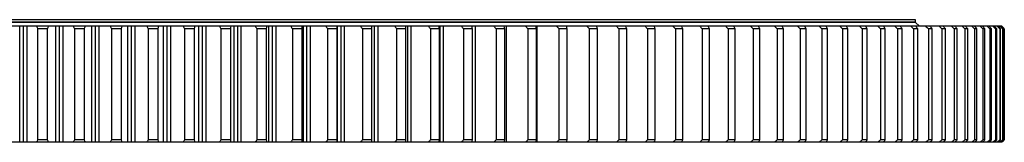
# Model space of a CAD drawing. Header units: millimetres. Extents: x 477 to 15409, y 37490 to 48782.
# Tile 10 of 25: x 3704 to 5232, y 43143 to 43333. Entities that reach past the tile are written whole.
import ezdxf

# ---------------------------------------------------------------- set-up
doc = ezdxf.new("R2010")
doc.units = ezdxf.units.MM
doc.header["$LTSCALE"] = 50

msp = doc.modelspace()

# ---------------------------------------------------------------- linework, layer by layer
at = {"color": 7, "linetype": 'Continuous', "lineweight": 25}
for p, q in [((5094.3, 43333.4), (2241.3, 43333.4)), ((5094.3, 43329.4), (2241.3, 43329.4)), ((5094.3, 43328.9), (2241.3, 43328.9)), ((5086.8, 43328.9), (5086.8, 43329.4)), ((5094.3, 43329.4), (5094.3, 43333.4)), ((5100.3, 43323.5), (5094.3, 43328.9)), ((3704.1, 43143.4), (3704.1, 43323.4)), ((3709.9, 43323.4), (3704.1, 43323.4)), ((3715.4, 43323.5), (3704.3, 43323.5)), ((3709.9, 43143.4), (3709.9, 43323.4)), ((3715.6, 43323.4), (3709.9, 43323.4)), ((3715.6, 43143.4), (3715.6, 43323.4)), ((3748.8, 43323.4), (3730.2, 43323.4)), ((3748.6, 43323.5), (3730.4, 43323.5)), ((3731.8, 43319.4), (3731.8, 43147.4)), ((3747.5, 43319.4), (3731.8, 43319.4)), ((3747.5, 43147.4), (3747.5, 43319.4)), ((3760.1, 43143.4), (3760.1, 43323.4)), ((3765.9, 43323.4), (3760.1, 43323.4)), ((3771.4, 43323.5), (3760.3, 43323.5)), ((3765.9, 43143.4), (3765.9, 43323.4)), ((3771.6, 43323.4), (3765.9, 43323.4)), ((3771.6, 43143.4), (3771.6, 43323.4)), ((3806, 43323.4), (3787.4, 43323.4)), ((3805.8, 43323.5), (3787.6, 43323.5)), ((3789.2, 43319.4), (3789.2, 43147.4)), ((3804.8, 43319.4), (3789.2, 43319.4)), ((3804.8, 43147.4), (3804.8, 43319.4)), ((3816, 43143.4), (3816, 43323.4)), ((3821.7, 43323.4), (3816, 43323.4)), ((3827.3, 43323.5), (3816.2, 43323.5)), ((3821.7, 43143.4), (3821.7, 43323.4)), ((3827.5, 43323.4), (3821.7, 43323.4)), ((3827.5, 43143.4), (3827.5, 43323.4)), ((3863, 43323.4), (3844.4, 43323.4)), ((3862.8, 43323.5), (3844.7, 43323.5)), ((3846.4, 43319.4), (3846.4, 43147.4)), ((3862, 43319.4), (3846.4, 43319.4)), ((3862, 43147.4), (3862, 43319.4)), ((3871.7, 43143.4), (3871.7, 43323.4)), ((3877.4, 43323.4), (3871.7, 43323.4)), ((3882.9, 43323.5), (3871.9, 43323.5)), ((3877.4, 43143.4), (3877.4, 43323.4)), ((3883.1, 43323.4), (3877.4, 43323.4)), ((3883.1, 43143.4), (3883.1, 43323.4)), ((3919.7, 43323.4), (3901.3, 43323.4)), ((3919.5, 43323.5), (3901.5, 43323.5)), ((3903.4, 43319.4), (3903.4, 43147.4)), ((3918.8, 43319.4), (3903.4, 43319.4)), ((3918.8, 43147.4), (3918.8, 43319.4)), ((3927.1, 43143.4), (3927.1, 43323.4)), ((3932.8, 43323.4), (3927.1, 43323.4)), ((3938.2, 43323.5), (3927.3, 43323.5)), ((3932.8, 43143.4), (3932.8, 43323.4)), ((3938.4, 43323.4), (3932.8, 43323.4)), ((3938.4, 43143.4), (3938.4, 43323.4)), ((3976.1, 43323.4), (3957.8, 43323.4)), ((3975.9, 43323.5), (3958, 43323.5)), ((3960, 43319.4), (3960, 43147.4)), ((3975.4, 43319.4), (3960, 43319.4)), ((3975.4, 43147.4), (3975.4, 43319.4)), ((3982.1, 43143.4), (3982.1, 43323.4)), ((3987.8, 43323.4), (3982.1, 43323.4)), ((3993.2, 43323.5), (3982.4, 43323.5)), ((3987.8, 43143.4), (3987.8, 43323.4)), ((3993.4, 43323.4), (3987.8, 43323.4)), ((3993.4, 43143.4), (3993.4, 43323.4)), ((4032.1, 43323.4), (4013.9, 43323.4)), ((4031.9, 43323.5), (4014.2, 43323.5)), ((4031.5, 43319.4), (4016.3, 43319.4)), ((4016.3, 43319.4), (4016.3, 43147.4)), ((4031.5, 43147.4), (4031.5, 43319.4)), ((4036.8, 43143.4), (4036.8, 43323.4)), ((4042.4, 43323.4), (4036.8, 43323.4)), ((4047.7, 43323.5), (4037, 43323.5)), ((4042.4, 43143.4), (4042.4, 43323.4)), ((4047.9, 43323.4), (4042.4, 43323.4)), ((4047.9, 43143.4), (4047.9, 43323.4)), ((4087.6, 43323.4), (4069.6, 43323.4)), ((4087.3, 43323.5), (4069.8, 43323.5)), ((4072.1, 43319.4), (4072.1, 43147.4)), ((4087.2, 43319.4), (4072.1, 43319.4)), ((4087.2, 43147.4), (4087.2, 43319.4)), ((4090.9, 43143.4), (4090.9, 43323.4)), ((4096.4, 43323.4), (4090.9, 43323.4)), ((4101.8, 43323.5), (4091.1, 43323.5)), ((4096.4, 43143.4), (4096.4, 43323.4)), ((4102, 43323.4), (4096.4, 43323.4)), ((4102, 43143.4), (4102, 43323.4)), ((4142.5, 43323.4), (4124.7, 43323.4)), ((4142.3, 43323.5), (4124.9, 43323.5)), ((4142.2, 43319.4), (4127.3, 43319.4)), ((4127.3, 43319.4), (4127.3, 43147.4)), ((4142.2, 43147.4), (4142.2, 43319.4)), ((4144.4, 43143.4), (4144.4, 43323.4)), ((4149.9, 43323.4), (4144.4, 43323.4)), ((4155.2, 43323.5), (4144.7, 43323.5)), ((4149.9, 43143.4), (4149.9, 43323.4)), ((4155.4, 43323.4), (4149.9, 43323.4)), ((4155.4, 43143.4), (4155.4, 43323.4)), ((4196.8, 43323.4), (4179.2, 43323.4)), ((4196.6, 43323.5), (4179.4, 43323.5)), ((4181.9, 43319.4), (4181.9, 43147.4)), ((4196.7, 43319.4), (4181.9, 43319.4)), ((4196.7, 43147.4), (4196.7, 43319.4)), ((4197.4, 43143.4), (4197.4, 43323.4)), ((4202.8, 43323.4), (4197.4, 43323.4)), ((4208, 43323.5), (4197.6, 43323.5)), ((4202.8, 43143.4), (4202.8, 43323.4)), ((4208.2, 43323.4), (4202.8, 43323.4)), ((4208.2, 43143.4), (4208.2, 43323.4)), ((4250.3, 43323.4), (4233, 43323.4)), ((4260, 43323.5), (4233.3, 43323.5)), ((4250.4, 43319.4), (4235.8, 43319.4)), ((4235.8, 43319.4), (4235.8, 43147.4)), ((4254.9, 43323.4), (4250.3, 43323.4)), ((4250.4, 43147.4), (4250.4, 43319.4)), ((4254.9, 43143.4), (4254.9, 43323.4)), ((4260.2, 43323.4), (4254.9, 43323.4)), ((4260.2, 43143.4), (4260.2, 43323.4)), ((4303.1, 43323.4), (4286, 43323.4)), ((4311.3, 43323.5), (4286.3, 43323.5)), ((4303.3, 43319.4), (4289, 43319.4)), ((4289, 43319.4), (4289, 43147.4)), ((4306.2, 43323.4), (4303.1, 43323.4)), ((4303.3, 43147.4), (4303.3, 43319.4)), ((4306.2, 43143.4), (4306.2, 43323.4)), ((4311.5, 43323.4), (4306.2, 43323.4)), ((4311.5, 43143.4), (4311.5, 43323.4)), ((4355, 43323.4), (4338.2, 43323.4)), ((4361.7, 43323.5), (4338.5, 43323.5)), ((4341.3, 43319.4), (4341.3, 43147.4)), ((4355.4, 43319.4), (4341.3, 43319.4)), ((4356.7, 43323.4), (4355, 43323.4)), ((4355.4, 43147.4), (4355.4, 43319.4)), ((4356.7, 43143.4), (4356.7, 43323.4)), ((4361.8, 43323.4), (4356.7, 43323.4)), ((4361.8, 43143.4), (4361.8, 43323.4)), ((4406, 43323.4), (4389.5, 43323.4)), ((4411.1, 43323.5), (4389.8, 43323.5)), ((4392.7, 43319.4), (4392.7, 43147.4)), ((4406.6, 43319.4), (4392.7, 43319.4)), ((4406.3, 43323.4), (4406, 43323.4)), ((4411.3, 43323.4), (4406.3, 43323.4)), ((4406.6, 43147.4), (4406.6, 43319.4)), ((4411.3, 43143.4), (4411.3, 43323.4)), ((4456, 43323.4), (4439.8, 43323.4)), ((4459.6, 43323.5), (4440.1, 43323.5)), ((4443.2, 43319.4), (4443.2, 43147.4)), ((4456.7, 43319.4), (4443.2, 43319.4)), ((4459.7, 43323.4), (4456, 43323.4)), ((4456.7, 43147.4), (4456.7, 43319.4)), ((4459.7, 43143.4), (4459.7, 43323.4)), ((4504.9, 43323.4), (4489.1, 43323.4)), ((4507, 43323.5), (4489.4, 43323.5)), ((4492.5, 43319.4), (4492.5, 43147.4)), ((4505.8, 43319.4), (4492.5, 43319.4)), ((4507.1, 43323.4), (4504.9, 43323.4)), ((4505.8, 43147.4), (4505.8, 43319.4)), ((4507.1, 43143.4), (4507.1, 43323.4)), ((4552.7, 43323.4), (4537.3, 43323.4)), ((4553.2, 43323.5), (4537.6, 43323.5)), ((4540.8, 43319.4), (4540.8, 43147.4)), ((4553.7, 43319.4), (4540.8, 43319.4)), ((4553.3, 43323.4), (4552.7, 43323.4)), ((4553.3, 43321.1), (4553.3, 43323.4)), ((4553.7, 43147.4), (4553.7, 43319.4)), ((4599.3, 43323.4), (4584.3, 43323.4)), ((4598.2, 43323.5), (4584.6, 43323.5)), ((4600.5, 43319.4), (4587.9, 43319.4)), ((4587.9, 43319.4), (4587.9, 43147.4)), ((4600.5, 43147.4), (4600.5, 43319.4)), ((4644.7, 43323.4), (4630.1, 43323.4)), ((4642, 43323.5), (4630.3, 43323.5)), ((4633.7, 43319.4), (4633.7, 43147.4)), ((4646, 43319.4), (4633.7, 43319.4)), ((4646, 43147.4), (4646, 43319.4)), ((4688.7, 43323.4), (4674.5, 43323.4)), ((4684.5, 43323.5), (4674.9, 43323.5)), ((4678.3, 43319.4), (4678.3, 43147.4)), ((4690.2, 43319.4), (4678.3, 43319.4)), ((4690.2, 43147.4), (4690.2, 43319.4)), ((4731.4, 43323.4), (4717.7, 43323.4)), ((4725.5, 43323.5), (4717.9, 43323.5)), ((4721.5, 43319.4), (4721.5, 43147.4)), ((4733, 43319.4), (4721.5, 43319.4)), ((4733, 43147.4), (4733, 43319.4)), ((4772.6, 43323.4), (4759.3, 43323.4)), ((4765.3, 43323.5), (4759.7, 43323.5)), ((4763.2, 43319.4), (4763.2, 43147.4)), ((4774.3, 43319.4), (4763.2, 43319.4)), ((4774.3, 43147.4), (4774.3, 43319.4)), ((4812.3, 43323.4), (4799.6, 43323.4)), ((4803.4, 43323.5), (4799.9, 43323.5)), ((4803.5, 43319.4), (4803.5, 43147.4)), ((4814.2, 43319.4), (4803.5, 43319.4)), ((4814.2, 43147.4), (4814.2, 43319.4)), ((4850.5, 43323.4), (4838.2, 43323.4)), ((4840.1, 43323.5), (4838.5, 43323.5)), ((4842.3, 43319.4), (4842.3, 43147.4)), ((4852.5, 43319.4), (4842.3, 43319.4)), ((4852.5, 43147.4), (4852.5, 43319.4)), ((4887.1, 43323.4), (4875.4, 43323.4)), ((4879.4, 43319.4), (4879.4, 43147.4)), ((4889.3, 43319.4), (4879.4, 43319.4)), ((4889.3, 43147.4), (4889.3, 43319.4)), ((4922, 43323.4), (4910.8, 43323.4)), ((4914.9, 43319.4), (4914.9, 43147.4)), ((4924.3, 43319.4), (4914.9, 43319.4)), ((4924.3, 43147.4), (4924.3, 43319.4)), ((4955.3, 43323.4), (4944.6, 43323.4)), ((4948.8, 43319.4), (4948.8, 43147.4)), ((4957.7, 43319.4), (4948.8, 43319.4)), ((4957.7, 43147.4), (4957.7, 43319.4)), ((4986.8, 43323.4), (4976.7, 43323.4)), ((4980.9, 43319.4), (4980.9, 43147.4)), ((4989.3, 43319.4), (4980.9, 43319.4)), ((5007, 43323.4), (4987, 43323.4)), ((4989.3, 43147.4), (4989.3, 43319.4)), ((5016.5, 43323.4), (5007, 43323.4)), ((5019.2, 43319.4), (5011.2, 43319.4)), ((5011.2, 43319.4), (5011.2, 43147.4)), ((5035.5, 43323.4), (5016.7, 43323.4)), ((5019.2, 43147.4), (5019.2, 43319.4)), ((5044.4, 43323.4), (5035.5, 43323.4)), ((5039.8, 43319.4), (5039.8, 43147.4)), ((5047.2, 43319.4), (5039.8, 43319.4)), ((5062.2, 43323.4), (5044.7, 43323.4)), ((5047.2, 43147.4), (5047.2, 43319.4)), ((5070.5, 43323.4), (5062.2, 43323.4)), ((5073.4, 43319.4), (5066.4, 43319.4)), ((5066.4, 43319.4), (5066.4, 43147.4)), ((5087, 43323.4), (5070.7, 43323.4)), ((5073.4, 43147.4), (5073.4, 43319.4)), ((5094.6, 43323.4), (5087, 43323.4)), ((5091.2, 43319.4), (5091.2, 43147.4)), ((5097.6, 43319.4), (5091.2, 43319.4)), ((5094.3, 43323.4), (5094.3, 43323.5)), ((5109.8, 43323.4), (5094.9, 43323.4)), ((5097.6, 43147.4), (5097.6, 43319.4)), ((5116.8, 43323.4), (5109.8, 43323.4)), ((5114.1, 43319.4), (5114.1, 43147.4)), ((5120, 43319.4), (5114.1, 43319.4)), ((5130.7, 43323.4), (5117.1, 43323.4)), ((5120, 43147.4), (5120, 43319.4)), ((5137.1, 43323.4), (5130.7, 43323.4)), ((5135, 43319.4), (5135, 43147.4)), ((5140.4, 43319.4), (5135, 43319.4)), ((5149.7, 43323.4), (5137.4, 43323.4)), ((5140.4, 43147.4), (5140.4, 43319.4)), ((5155.4, 43323.4), (5149.7, 43323.4)), ((5153.9, 43319.4), (5153.9, 43147.4)), ((5158.8, 43319.4), (5153.9, 43319.4)), ((5166.6, 43323.4), (5155.6, 43323.4)), ((5158.8, 43147.4), (5158.8, 43319.4)), ((5171.7, 43323.4), (5166.6, 43323.4)), ((5170.9, 43319.4), (5170.9, 43147.4)), ((5175.1, 43319.4), (5170.9, 43319.4)), ((5181.5, 43323.4), (5171.9, 43323.4)), ((5175.1, 43147.4), (5175.1, 43319.4)), ((5185.9, 43323.4), (5181.5, 43323.4)), ((5185.8, 43319.4), (5185.8, 43147.4)), ((5189.5, 43319.4), (5185.8, 43319.4)), ((5194.4, 43323.4), (5186.2, 43323.4)), ((5189.5, 43147.4), (5189.5, 43319.4)), ((5198.1, 43323.4), (5194.4, 43323.4)), ((5205.2, 43323.4), (5198.4, 43323.4)), ((5198.6, 43319.4), (5198.6, 43147.4)), ((5201.8, 43319.4), (5198.6, 43319.4)), ((5201.8, 43147.4), (5201.8, 43319.4)), ((5208.3, 43323.4), (5205.2, 43323.4)), ((5213.9, 43323.4), (5208.5, 43323.4)), ((5209.4, 43319.4), (5209.4, 43147.4)), ((5212, 43319.4), (5209.4, 43319.4)), ((5212, 43147.4), (5212, 43319.4)), ((5216.3, 43323.4), (5213.9, 43323.4)), ((5220.6, 43323.4), (5216.6, 43323.4)), ((5218.1, 43319.4), (5218.1, 43147.4)), ((5220.1, 43319.4), (5218.1, 43319.4)), ((5220.1, 43147.4), (5220.1, 43319.4)), ((5222.3, 43323.4), (5220.6, 43323.4)), ((5225.1, 43323.4), (5222.5, 43323.4)), ((5224.7, 43319.4), (5224.7, 43147.4)), ((5226.1, 43319.4), (5224.7, 43319.4)), ((5226.2, 43323.4), (5225.1, 43323.4)), ((5226.1, 43147.4), (5226.1, 43319.4)), ((5227.6, 43323.4), (5226.4, 43323.4)), ((5227.9, 43323.4), (5227.6, 43323.4)), ((5229.2, 43319.4), (5229.2, 43147.4)), ((5230.1, 43319.4), (5229.2, 43319.4)), ((5230.1, 43147.4), (5230.1, 43319.4)), ((5231.6, 43319.4), (5231.6, 43147.4)), ((5231.9, 43319.4), (5231.6, 43319.4)), ((5231.9, 43147.4), (5231.9, 43319.4)), ((3747.5, 43147.4), (3731.8, 43147.4)), ((3804.8, 43147.4), (3789.2, 43147.4)), ((3862, 43147.4), (3846.4, 43147.4)), ((3918.8, 43147.4), (3903.4, 43147.4)), ((3975.4, 43147.4), (3960, 43147.4)), ((4031.5, 43147.4), (4016.3, 43147.4)), ((4087.2, 43147.4), (4072.1, 43147.4)), ((4142.2, 43147.4), (4127.3, 43147.4)), ((4196.7, 43147.4), (4181.9, 43147.4)), ((4250.4, 43147.4), (4235.8, 43147.4)), ((4303.3, 43147.4), (4289, 43147.4)), ((4355.4, 43147.4), (4341.3, 43147.4)), ((4406.6, 43147.4), (4392.7, 43147.4)), ((4456.7, 43147.4), (4443.2, 43147.4)), ((4505.8, 43147.4), (4492.5, 43147.4)), ((4553.7, 43147.4), (4540.8, 43147.4)), ((4553.3, 43143.4), (4553.3, 43145.7)), ((4600.5, 43147.4), (4587.9, 43147.4)), ((4646, 43147.4), (4633.7, 43147.4)), ((4690.2, 43147.4), (4678.3, 43147.4)), ((4733, 43147.4), (4721.5, 43147.4)), ((4774.3, 43147.4), (4763.2, 43147.4)), ((4814.2, 43147.4), (4803.5, 43147.4)), ((4852.5, 43147.4), (4842.3, 43147.4)), ((4889.3, 43147.4), (4879.4, 43147.4)), ((4924.3, 43147.4), (4914.9, 43147.4)), ((4957.7, 43147.4), (4948.8, 43147.4)), ((4989.3, 43147.4), (4980.9, 43147.4)), ((5019.2, 43147.4), (5011.2, 43147.4)), ((5047.2, 43147.4), (5039.8, 43147.4)), ((5073.4, 43147.4), (5066.4, 43147.4)), ((5097.6, 43147.4), (5091.2, 43147.4)), ((5120, 43147.4), (5114.1, 43147.4)), ((5140.4, 43147.4), (5135, 43147.4)), ((5158.8, 43147.4), (5153.9, 43147.4)), ((5175.1, 43147.4), (5170.9, 43147.4)), ((5189.5, 43147.4), (5185.8, 43147.4)), ((5201.8, 43147.4), (5198.6, 43147.4)), ((5212, 43147.4), (5209.4, 43147.4)), ((5220.1, 43147.4), (5218.1, 43147.4)), ((5226.1, 43147.4), (5224.7, 43147.4)), ((5230.1, 43147.4), (5229.2, 43147.4)), ((5231.9, 43147.4), (5231.6, 43147.4)), ((3709.9, 43143.4), (3704.1, 43143.4)), ((3715.6, 43143.4), (3709.9, 43143.4)), ((3748.8, 43143.4), (3730.2, 43143.4)), ((3765.9, 43143.4), (3760.1, 43143.4)), ((3771.6, 43143.4), (3765.9, 43143.4)), ((3806, 43143.4), (3787.4, 43143.4)), ((3821.7, 43143.4), (3816, 43143.4)), ((3827.5, 43143.4), (3821.7, 43143.4)), ((3863, 43143.4), (3844.4, 43143.4)), ((3877.4, 43143.4), (3871.7, 43143.4)), ((3883.1, 43143.4), (3877.4, 43143.4)), ((3919.7, 43143.4), (3901.3, 43143.4)), ((3932.8, 43143.4), (3927.1, 43143.4)), ((3938.4, 43143.4), (3932.8, 43143.4)), ((3976.1, 43143.4), (3957.8, 43143.4)), ((3987.8, 43143.4), (3982.1, 43143.4)), ((3993.4, 43143.4), (3987.8, 43143.4)), ((4032.1, 43143.4), (4013.9, 43143.4)), ((4042.4, 43143.4), (4036.8, 43143.4)), ((4047.9, 43143.4), (4042.4, 43143.4)), ((4087.6, 43143.4), (4069.6, 43143.4)), ((4096.4, 43143.4), (4090.9, 43143.4)), ((4102, 43143.4), (4096.4, 43143.4)), ((4142.5, 43143.4), (4124.7, 43143.4)), ((4149.9, 43143.4), (4144.4, 43143.4)), ((4155.4, 43143.4), (4149.9, 43143.4)), ((4196.8, 43143.4), (4179.2, 43143.4)), ((4202.8, 43143.4), (4197.4, 43143.4)), ((4208.2, 43143.4), (4202.8, 43143.4)), ((4250.3, 43143.4), (4233, 43143.4)), ((4254.9, 43143.4), (4250.3, 43143.4)), ((4260.2, 43143.4), (4254.9, 43143.4)), ((4303.1, 43143.4), (4286, 43143.4)), ((4306.2, 43143.4), (4303.1, 43143.4)), ((4311.5, 43143.4), (4306.2, 43143.4)), ((4355, 43143.4), (4338.2, 43143.4)), ((4356.7, 43143.4), (4355, 43143.4)), ((4361.8, 43143.4), (4356.7, 43143.4)), ((4406, 43143.4), (4389.5, 43143.4)), ((4406.3, 43143.4), (4406, 43143.4)), ((4411.3, 43143.4), (4406.3, 43143.4)), ((4456, 43143.4), (4439.8, 43143.4)), ((4459.7, 43143.4), (4456, 43143.4)), ((4504.9, 43143.4), (4489.1, 43143.4)), ((4507.1, 43143.4), (4504.9, 43143.4)), ((4552.7, 43143.4), (4537.3, 43143.4)), ((4553.3, 43143.4), (4552.7, 43143.4)), ((4599.3, 43143.4), (4584.3, 43143.4)), ((4644.7, 43143.4), (4630.1, 43143.4)), ((4688.7, 43143.4), (4674.5, 43143.4)), ((4731.4, 43143.4), (4717.7, 43143.4)), ((4772.6, 43143.4), (4759.3, 43143.4)), ((4812.3, 43143.4), (4799.6, 43143.4)), ((4850.5, 43143.4), (4838.2, 43143.4)), ((4887.1, 43143.4), (4875.4, 43143.4)), ((4922, 43143.4), (4910.8, 43143.4)), ((4955.3, 43143.4), (4944.6, 43143.4)), ((4986.8, 43143.4), (4976.7, 43143.4)), ((5007, 43143.4), (4987, 43143.4)), ((5016.5, 43143.4), (5007, 43143.4)), ((5035.5, 43143.4), (5016.7, 43143.4)), ((5044.4, 43143.4), (5035.5, 43143.4)), ((5062.2, 43143.4), (5044.7, 43143.4)), ((5070.5, 43143.4), (5062.2, 43143.4)), ((5087, 43143.4), (5070.7, 43143.4)), ((5094.6, 43143.4), (5087, 43143.4)), ((5109.8, 43143.4), (5094.9, 43143.4)), ((5116.8, 43143.4), (5109.8, 43143.4)), ((5130.7, 43143.4), (5117.1, 43143.4)), ((5137.1, 43143.4), (5130.7, 43143.4)), ((5149.7, 43143.4), (5137.4, 43143.4)), ((5155.4, 43143.4), (5149.7, 43143.4)), ((5166.6, 43143.4), (5155.6, 43143.4)), ((5171.7, 43143.4), (5166.6, 43143.4)), ((5181.5, 43143.4), (5171.9, 43143.4)), ((5185.9, 43143.4), (5181.5, 43143.4)), ((5194.4, 43143.4), (5186.2, 43143.4)), ((5198.1, 43143.4), (5194.4, 43143.4)), ((5205.2, 43143.4), (5198.4, 43143.4)), ((5208.3, 43143.4), (5205.2, 43143.4)), ((5213.9, 43143.4), (5208.5, 43143.4)), ((5216.3, 43143.4), (5213.9, 43143.4)), ((5220.6, 43143.4), (5216.6, 43143.4)), ((5222.3, 43143.4), (5220.6, 43143.4)), ((5225.1, 43143.4), (5222.5, 43143.4)), ((5226.2, 43143.4), (5225.1, 43143.4)), ((5227.6, 43143.4), (5226.4, 43143.4)), ((5227.9, 43143.4), (5227.6, 43143.4))]:
    msp.add_line(p, q, dxfattribs=at)
at = {"color": 82, "linetype": 'Continuous', "lineweight": 25}
for p, q in [((4406.3, 43321.6), (4406.3, 43323.4)), ((4406.3, 43143.4), (4406.3, 43145.2))]:
    msp.add_line(p, q, dxfattribs=at)
at = {"color": 7, "linetype": 'Continuous', "lineweight": 25}
for points in [[(3704.1, 43323.4), (3699.9, 43323.4), (3695.7, 43323.4), (3691.5, 43323.4)], [(3730.2, 43323.4), (3725.3, 43323.4), (3720.4, 43323.4), (3715.6, 43323.4)], [(3730.2, 43323.4), (3730.7, 43322.1), (3731.3, 43320.7), (3731.8, 43319.4)], [(3747.5, 43319.4), (3747.9, 43320.7), (3748.3, 43322.1), (3748.8, 43323.4)], [(3760.1, 43323.4), (3756.4, 43323.4), (3752.6, 43323.4), (3748.8, 43323.4)], [(3787.4, 43323.4), (3782.1, 43323.4), (3776.8, 43323.4), (3771.6, 43323.4)], [(3787.4, 43323.4), (3788, 43322.1), (3788.6, 43320.7), (3789.2, 43319.4)], [(3804.8, 43319.4), (3805.2, 43320.7), (3805.6, 43322.1), (3806, 43323.4)], [(3816, 43323.4), (3812.7, 43323.4), (3809.3, 43323.4), (3806, 43323.4)], [(3844.4, 43323.4), (3838.8, 43323.4), (3833.1, 43323.4), (3827.5, 43323.4)], [(3844.4, 43323.4), (3845.1, 43322.1), (3845.8, 43320.7), (3846.4, 43319.4)], [(3862, 43319.4), (3862.3, 43320.7), (3862.6, 43322.1), (3863, 43323.4)], [(3871.7, 43323.4), (3868.8, 43323.4), (3865.9, 43323.4), (3863, 43323.4)], [(3901.3, 43323.4), (3895.2, 43323.4), (3889.1, 43323.4), (3883.1, 43323.4)], [(3901.3, 43323.4), (3902, 43322.1), (3902.7, 43320.7), (3903.4, 43319.4)], [(3918.8, 43319.4), (3919.1, 43320.7), (3919.4, 43322.1), (3919.7, 43323.4)], [(3927.1, 43323.4), (3924.6, 43323.4), (3922.2, 43323.4), (3919.7, 43323.4)], [(3957.8, 43323.4), (3951.3, 43323.4), (3944.9, 43323.4), (3938.4, 43323.4)], [(3957.8, 43323.4), (3958.5, 43322.1), (3959.3, 43320.7), (3960, 43319.4)], [(3975.4, 43319.4), (3975.6, 43320.7), (3975.9, 43322.1), (3976.1, 43323.4)], [(3982.1, 43323.4), (3980.1, 43323.4), (3978.1, 43323.4), (3976.1, 43323.4)], [(4013.9, 43323.4), (4007, 43323.4), (4000.2, 43323.4), (3993.4, 43323.4)], [(4013.9, 43323.4), (4014.7, 43322.1), (4015.5, 43320.7), (4016.3, 43319.4)], [(4031.5, 43319.4), (4031.7, 43320.7), (4031.9, 43322.1), (4032.1, 43323.4)], [(4036.8, 43323.4), (4035.2, 43323.4), (4033.7, 43323.4), (4032.1, 43323.4)], [(4069.6, 43323.4), (4062.3, 43323.4), (4055.1, 43323.4), (4047.9, 43323.4)], [(4069.6, 43323.4), (4070.4, 43322.1), (4071.2, 43320.7), (4072.1, 43319.4)], [(4087.2, 43319.4), (4087.3, 43320.7), (4087.4, 43322.1), (4087.6, 43323.4)], [(4090.9, 43323.4), (4089.8, 43323.4), (4088.7, 43323.4), (4087.6, 43323.4)], [(4124.7, 43323.4), (4117.1, 43323.4), (4109.5, 43323.4), (4102, 43323.4)], [(4124.7, 43323.4), (4125.5, 43322.1), (4126.4, 43320.7), (4127.3, 43319.4)], [(4142.2, 43319.4), (4142.3, 43320.7), (4142.4, 43322.1), (4142.5, 43323.4)], [(4144.4, 43323.4), (4143.8, 43323.4), (4143.2, 43323.4), (4142.5, 43323.4)], [(4179.2, 43323.4), (4171.2, 43323.4), (4163.3, 43323.4), (4155.4, 43323.4)], [(4179.2, 43323.4), (4180.1, 43322.1), (4181, 43320.7), (4181.9, 43319.4)], [(4196.7, 43319.4), (4196.7, 43320.7), (4196.7, 43322.1), (4196.8, 43323.4)], [(4197.4, 43323.4), (4197.2, 43323.4), (4197, 43323.4), (4196.8, 43323.4)], [(4233, 43323.4), (4224.7, 43323.4), (4216.4, 43323.4), (4208.2, 43323.4)], [(4233, 43323.4), (4233.9, 43322.1), (4234.9, 43320.7), (4235.8, 43319.4)], [(4250.4, 43319.4), (4250.4, 43320.7), (4250.3, 43322.1), (4250.3, 43323.4)], [(4286, 43323.4), (4277.4, 43323.4), (4268.8, 43323.4), (4260.2, 43323.4)], [(4286, 43323.4), (4287, 43322.1), (4288, 43320.7), (4289, 43319.4)], [(4303.3, 43319.4), (4303.2, 43320.7), (4303.2, 43322.1), (4303.1, 43323.4)], [(4338.2, 43323.4), (4329.3, 43323.4), (4320.4, 43323.4), (4311.5, 43323.4)], [(4338.2, 43323.4), (4339.2, 43322.1), (4340.3, 43320.7), (4341.3, 43319.4)], [(4355.4, 43319.4), (4355.3, 43320.7), (4355.1, 43322.1), (4355, 43323.4)], [(4389.5, 43323.4), (4380.3, 43323.4), (4371, 43323.4), (4361.8, 43323.4)], [(4389.5, 43323.4), (4390.6, 43322.1), (4391.7, 43320.7), (4392.7, 43319.4)], [(4406.6, 43319.4), (4406.4, 43320.7), (4406.2, 43322.1), (4406, 43323.4)], [(4439.8, 43323.4), (4430.3, 43323.4), (4420.8, 43323.4), (4411.3, 43323.4)], [(4439.8, 43323.4), (4440.9, 43322.1), (4442.1, 43320.7), (4443.2, 43319.4)], [(4456.7, 43319.4), (4456.5, 43320.7), (4456.2, 43322.1), (4456, 43323.4)], [(4489.1, 43323.4), (4479.3, 43323.4), (4469.5, 43323.4), (4459.7, 43323.4)], [(4489.1, 43323.4), (4490.3, 43322.1), (4491.4, 43320.7), (4492.5, 43319.4)], [(4505.8, 43319.4), (4505.5, 43320.7), (4505.2, 43322.1), (4504.9, 43323.4)], [(4537.3, 43323.4), (4527.2, 43323.4), (4517.1, 43323.4), (4507.1, 43323.4)], [(4537.3, 43323.4), (4538.5, 43322.1), (4539.6, 43320.7), (4540.8, 43319.4)], [(4553.7, 43319.4), (4553.4, 43320.7), (4553.1, 43322.1), (4552.7, 43323.4)], [(4584.3, 43323.4), (4574, 43323.4), (4563.6, 43323.4), (4553.3, 43323.4)], [(4584.3, 43323.4), (4585.5, 43322.1), (4586.7, 43320.7), (4587.9, 43319.4)], [(4600.5, 43319.4), (4600.1, 43320.7), (4599.7, 43322.1), (4599.3, 43323.4)], [(4630.1, 43323.4), (4631.3, 43322.1), (4632.5, 43320.7), (4633.7, 43319.4)], [(4646, 43319.4), (4645.6, 43320.7), (4645.1, 43322.1), (4644.7, 43323.4)], [(4674.5, 43323.4), (4675.8, 43322.1), (4677, 43320.7), (4678.3, 43319.4)], [(4690.2, 43319.4), (4689.7, 43320.7), (4689.2, 43322.1), (4688.7, 43323.4)], [(4717.7, 43323.4), (4718.9, 43322.1), (4720.2, 43320.7), (4721.5, 43319.4)], [(4733, 43319.4), (4732.4, 43320.7), (4731.9, 43322.1), (4731.4, 43323.4)], [(4759.3, 43323.4), (4760.6, 43322.1), (4761.9, 43320.7), (4763.2, 43319.4)], [(4774.3, 43319.4), (4773.8, 43320.7), (4773.2, 43322.1), (4772.6, 43323.4)], [(4799.6, 43323.4), (4800.9, 43322.1), (4802.2, 43320.7), (4803.5, 43319.4)], [(4814.2, 43319.4), (4813.6, 43320.7), (4813, 43322.1), (4812.3, 43323.4)], [(4838.2, 43323.4), (4839.6, 43322.1), (4840.9, 43320.7), (4842.3, 43319.4)], [(4852.5, 43319.4), (4851.9, 43320.7), (4851.2, 43322.1), (4850.5, 43323.4)], [(4875.4, 43323.4), (4876.7, 43322.1), (4878.1, 43320.7), (4879.4, 43319.4)], [(4889.3, 43319.4), (4888.5, 43320.7), (4887.8, 43322.1), (4887.1, 43323.4)], [(4910.8, 43323.4), (4912.2, 43322.1), (4913.6, 43320.7), (4914.9, 43319.4)], [(4924.3, 43319.4), (4923.6, 43320.7), (4922.8, 43322.1), (4922, 43323.4)], [(4944.6, 43323.4), (4946, 43322.1), (4947.4, 43320.7), (4948.8, 43319.4)], [(4957.7, 43319.4), (4956.9, 43320.7), (4956.1, 43322.1), (4955.3, 43323.4)], [(4976.7, 43323.4), (4978.1, 43322.1), (4979.5, 43320.7), (4980.9, 43319.4)], [(4989.3, 43319.4), (4988.5, 43320.7), (4987.6, 43322.1), (4986.8, 43323.4)], [(5007, 43323.4), (5008.4, 43322.1), (5009.8, 43320.7), (5011.2, 43319.4)], [(5019.2, 43319.4), (5018.3, 43320.7), (5017.4, 43322.1), (5016.5, 43323.4)], [(5035.5, 43323.4), (5036.9, 43322.1), (5038.4, 43320.7), (5039.8, 43319.4)], [(5047.2, 43319.4), (5046.3, 43320.7), (5045.3, 43322.1), (5044.4, 43323.4)], [(5062.2, 43323.4), (5063.6, 43322.1), (5065, 43320.7), (5066.4, 43319.4)], [(5073.4, 43319.4), (5072.4, 43320.7), (5071.4, 43322.1), (5070.5, 43323.4)], [(5087, 43323.4), (5088.4, 43322.1), (5089.8, 43320.7), (5091.2, 43319.4)], [(5097.6, 43319.4), (5096.6, 43320.7), (5095.6, 43322.1), (5094.6, 43323.4)], [(5109.8, 43323.4), (5111.2, 43322.1), (5112.7, 43320.7), (5114.1, 43319.4)], [(5120, 43319.4), (5118.9, 43320.7), (5117.9, 43322.1), (5116.8, 43323.4)], [(5130.7, 43323.4), (5132.2, 43322.1), (5133.6, 43320.7), (5135, 43319.4)], [(5140.4, 43319.4), (5139.3, 43320.7), (5138.2, 43322.1), (5137.1, 43323.4)], [(5149.7, 43323.4), (5151.1, 43322.1), (5152.5, 43320.7), (5153.9, 43319.4)], [(5158.8, 43319.4), (5157.6, 43320.7), (5156.5, 43322.1), (5155.4, 43323.4)], [(5166.6, 43323.4), (5168, 43322.1), (5169.4, 43320.7), (5170.9, 43319.4)], [(5175.1, 43319.4), (5174, 43320.7), (5172.8, 43322.1), (5171.7, 43323.4)], [(5181.5, 43323.4), (5182.9, 43322.1), (5184.4, 43320.7), (5185.8, 43319.4)], [(5189.5, 43319.4), (5188.3, 43320.7), (5187.1, 43322.1), (5185.9, 43323.4)], [(5194.4, 43323.4), (5195.8, 43322.1), (5197.2, 43320.7), (5198.6, 43319.4)], [(5201.8, 43319.4), (5200.5, 43320.7), (5199.3, 43322.1), (5198.1, 43323.4)], [(5205.2, 43323.4), (5206.6, 43322.1), (5208, 43320.7), (5209.4, 43319.4)], [(5212, 43319.4), (5210.7, 43320.7), (5209.5, 43322.1), (5208.3, 43323.4)], [(5213.9, 43323.4), (5215.3, 43322.1), (5216.7, 43320.7), (5218.1, 43319.4)], [(5220.1, 43319.4), (5218.8, 43320.7), (5217.6, 43322.1), (5216.3, 43323.4)], [(5220.6, 43323.4), (5222, 43322.1), (5223.3, 43320.7), (5224.7, 43319.4)], [(5226.1, 43319.4), (5224.9, 43320.7), (5223.6, 43322.1), (5222.3, 43323.4)], [(5225.1, 43323.4), (5226.5, 43322.1), (5227.9, 43320.7), (5229.2, 43319.4)], [(5230.1, 43319.4), (5228.8, 43320.7), (5227.5, 43322.1), (5226.2, 43323.4)], [(5227.6, 43323.4), (5228.9, 43322.1), (5230.3, 43320.7), (5231.6, 43319.4)], [(5231.9, 43319.4), (5230.6, 43320.7), (5229.2, 43322.1), (5227.9, 43323.4)], [(3731.8, 43147.4), (3731.3, 43146.1), (3730.7, 43144.7), (3730.2, 43143.4)], [(3748.8, 43143.4), (3748.3, 43144.7), (3747.9, 43146.1), (3747.5, 43147.4)], [(3789.2, 43147.4), (3788.6, 43146.1), (3788, 43144.7), (3787.4, 43143.4)], [(3806, 43143.4), (3805.6, 43144.7), (3805.2, 43146.1), (3804.8, 43147.4)], [(3846.4, 43147.4), (3845.8, 43146.1), (3845.1, 43144.7), (3844.4, 43143.4)], [(3863, 43143.4), (3862.6, 43144.7), (3862.3, 43146.1), (3862, 43147.4)], [(3903.4, 43147.4), (3902.7, 43146.1), (3902, 43144.7), (3901.3, 43143.4)], [(3919.7, 43143.4), (3919.4, 43144.7), (3919.1, 43146.1), (3918.8, 43147.4)], [(3960, 43147.4), (3959.3, 43146.1), (3958.5, 43144.7), (3957.8, 43143.4)], [(3976.1, 43143.4), (3975.9, 43144.7), (3975.6, 43146.1), (3975.4, 43147.4)], [(4016.3, 43147.4), (4015.5, 43146.1), (4014.7, 43144.7), (4013.9, 43143.4)], [(4032.1, 43143.4), (4031.9, 43144.7), (4031.7, 43146.1), (4031.5, 43147.4)], [(4072.1, 43147.4), (4071.2, 43146.1), (4070.4, 43144.7), (4069.6, 43143.4)], [(4087.6, 43143.4), (4087.4, 43144.7), (4087.3, 43146.1), (4087.2, 43147.4)], [(4127.3, 43147.4), (4126.4, 43146.1), (4125.5, 43144.7), (4124.7, 43143.4)], [(4142.5, 43143.4), (4142.4, 43144.7), (4142.3, 43146.1), (4142.2, 43147.4)], [(4181.9, 43147.4), (4181, 43146.1), (4180.1, 43144.7), (4179.2, 43143.4)], [(4196.8, 43143.4), (4196.7, 43144.7), (4196.7, 43146.1), (4196.7, 43147.4)], [(4235.8, 43147.4), (4234.9, 43146.1), (4233.9, 43144.7), (4233, 43143.4)], [(4250.3, 43143.4), (4250.3, 43144.7), (4250.4, 43146.1), (4250.4, 43147.4)], [(4289, 43147.4), (4288, 43146.1), (4287, 43144.7), (4286, 43143.4)], [(4303.1, 43143.4), (4303.2, 43144.7), (4303.2, 43146.1), (4303.3, 43147.4)], [(4341.3, 43147.4), (4340.3, 43146.1), (4339.2, 43144.7), (4338.2, 43143.4)], [(4355, 43143.4), (4355.1, 43144.7), (4355.3, 43146.1), (4355.4, 43147.4)], [(4392.7, 43147.4), (4391.7, 43146.1), (4390.6, 43144.7), (4389.5, 43143.4)], [(4406, 43143.4), (4406.2, 43144.7), (4406.4, 43146.1), (4406.6, 43147.4)], [(4443.2, 43147.4), (4442.1, 43146.1), (4440.9, 43144.7), (4439.8, 43143.4)], [(4456, 43143.4), (4456.2, 43144.7), (4456.5, 43146.1), (4456.7, 43147.4)], [(4492.5, 43147.4), (4491.4, 43146.1), (4490.3, 43144.7), (4489.1, 43143.4)], [(4504.9, 43143.4), (4505.2, 43144.7), (4505.5, 43146.1), (4505.8, 43147.4)], [(4540.8, 43147.4), (4539.6, 43146.1), (4538.5, 43144.7), (4537.3, 43143.4)], [(4552.7, 43143.4), (4553.1, 43144.7), (4553.4, 43146.1), (4553.7, 43147.4)], [(4587.9, 43147.4), (4586.7, 43146.1), (4585.5, 43144.7), (4584.3, 43143.4)], [(4599.3, 43143.4), (4599.7, 43144.7), (4600.1, 43146.1), (4600.5, 43147.4)], [(4633.7, 43147.4), (4632.5, 43146.1), (4631.3, 43144.7), (4630.1, 43143.4)], [(4644.7, 43143.4), (4645.1, 43144.7), (4645.6, 43146.1), (4646, 43147.4)], [(4678.3, 43147.4), (4677, 43146.1), (4675.8, 43144.7), (4674.5, 43143.4)], [(4688.7, 43143.4), (4689.2, 43144.7), (4689.7, 43146.1), (4690.2, 43147.4)], [(4721.5, 43147.4), (4720.2, 43146.1), (4718.9, 43144.7), (4717.7, 43143.4)], [(4731.4, 43143.4), (4731.9, 43144.7), (4732.4, 43146.1), (4733, 43147.4)], [(4763.2, 43147.4), (4761.9, 43146.1), (4760.6, 43144.7), (4759.3, 43143.4)], [(4772.6, 43143.4), (4773.2, 43144.7), (4773.8, 43146.1), (4774.3, 43147.4)], [(4803.5, 43147.4), (4802.2, 43146.1), (4800.9, 43144.7), (4799.6, 43143.4)], [(4812.3, 43143.4), (4813, 43144.7), (4813.6, 43146.1), (4814.2, 43147.4)], [(4842.3, 43147.4), (4840.9, 43146.1), (4839.6, 43144.7), (4838.2, 43143.4)], [(4850.5, 43143.4), (4851.2, 43144.7), (4851.9, 43146.1), (4852.5, 43147.4)], [(4879.4, 43147.4), (4878.1, 43146.1), (4876.7, 43144.7), (4875.4, 43143.4)], [(4887.1, 43143.4), (4887.8, 43144.7), (4888.5, 43146.1), (4889.3, 43147.4)], [(4914.9, 43147.4), (4913.6, 43146.1), (4912.2, 43144.7), (4910.8, 43143.4)], [(4922, 43143.4), (4922.8, 43144.7), (4923.6, 43146.1), (4924.3, 43147.4)], [(4948.8, 43147.4), (4947.4, 43146.1), (4946, 43144.7), (4944.6, 43143.4)], [(4955.3, 43143.4), (4956.1, 43144.7), (4956.9, 43146.1), (4957.7, 43147.4)], [(4980.9, 43147.4), (4979.5, 43146.1), (4978.1, 43144.7), (4976.7, 43143.4)], [(4986.8, 43143.4), (4987.6, 43144.7), (4988.5, 43146.1), (4989.3, 43147.4)], [(5011.2, 43147.4), (5009.8, 43146.1), (5008.4, 43144.7), (5007, 43143.4)], [(5016.5, 43143.4), (5017.4, 43144.7), (5018.3, 43146.1), (5019.2, 43147.4)], [(5039.8, 43147.4), (5038.4, 43146.1), (5036.9, 43144.7), (5035.5, 43143.4)], [(5044.4, 43143.4), (5045.3, 43144.7), (5046.3, 43146.1), (5047.2, 43147.4)], [(5066.4, 43147.4), (5065, 43146.1), (5063.6, 43144.7), (5062.2, 43143.4)], [(5070.5, 43143.4), (5071.4, 43144.7), (5072.4, 43146.1), (5073.4, 43147.4)], [(5091.2, 43147.4), (5089.8, 43146.1), (5088.4, 43144.7), (5087, 43143.4)], [(5094.6, 43143.4), (5095.6, 43144.7), (5096.6, 43146.1), (5097.6, 43147.4)], [(5114.1, 43147.4), (5112.7, 43146.1), (5111.2, 43144.7), (5109.8, 43143.4)], [(5116.8, 43143.4), (5117.9, 43144.7), (5118.9, 43146.1), (5120, 43147.4)], [(5135, 43147.4), (5133.6, 43146.1), (5132.2, 43144.7), (5130.7, 43143.4)], [(5137.1, 43143.4), (5138.2, 43144.7), (5139.3, 43146.1), (5140.4, 43147.4)], [(5153.9, 43147.4), (5152.5, 43146.1), (5151.1, 43144.7), (5149.7, 43143.4)], [(5155.4, 43143.4), (5156.5, 43144.7), (5157.6, 43146.1), (5158.8, 43147.4)], [(5170.9, 43147.4), (5169.4, 43146.1), (5168, 43144.7), (5166.6, 43143.4)], [(5171.7, 43143.4), (5172.8, 43144.7), (5174, 43146.1), (5175.1, 43147.4)], [(5185.8, 43147.4), (5184.4, 43146.1), (5182.9, 43144.7), (5181.5, 43143.4)], [(5185.9, 43143.4), (5187.1, 43144.7), (5188.3, 43146.1), (5189.5, 43147.4)], [(5198.6, 43147.4), (5197.2, 43146.1), (5195.8, 43144.7), (5194.4, 43143.4)], [(5198.1, 43143.4), (5199.3, 43144.7), (5200.5, 43146.1), (5201.8, 43147.4)], [(5209.4, 43147.4), (5208, 43146.1), (5206.6, 43144.7), (5205.2, 43143.4)], [(5208.3, 43143.4), (5209.5, 43144.7), (5210.7, 43146.1), (5212, 43147.4)], [(5218.1, 43147.4), (5216.7, 43146.1), (5215.3, 43144.7), (5213.9, 43143.4)], [(5216.3, 43143.4), (5217.6, 43144.7), (5218.8, 43146.1), (5220.1, 43147.4)], [(5224.7, 43147.4), (5223.3, 43146.1), (5222, 43144.7), (5220.6, 43143.4)], [(5222.3, 43143.4), (5223.6, 43144.7), (5224.9, 43146.1), (5226.1, 43147.4)], [(5229.2, 43147.4), (5227.9, 43146.1), (5226.5, 43144.7), (5225.1, 43143.4)], [(5226.2, 43143.4), (5227.5, 43144.7), (5228.8, 43146.1), (5230.1, 43147.4)], [(5231.6, 43147.4), (5230.3, 43146.1), (5228.9, 43144.7), (5227.6, 43143.4)], [(5227.9, 43143.4), (5229.2, 43144.7), (5230.6, 43146.1), (5231.9, 43147.4)], [(3704.1, 43143.4), (3699.9, 43143.4), (3695.7, 43143.4), (3691.5, 43143.4)], [(3730.2, 43143.4), (3725.3, 43143.4), (3720.4, 43143.4), (3715.6, 43143.4)], [(3760.1, 43143.4), (3756.4, 43143.4), (3752.6, 43143.4), (3748.8, 43143.4)], [(3787.4, 43143.4), (3782.1, 43143.4), (3776.8, 43143.4), (3771.6, 43143.4)], [(3816, 43143.4), (3812.7, 43143.4), (3809.3, 43143.4), (3806, 43143.4)], [(3844.4, 43143.4), (3838.8, 43143.4), (3833.1, 43143.4), (3827.5, 43143.4)], [(3871.7, 43143.4), (3868.8, 43143.4), (3865.9, 43143.4), (3863, 43143.4)], [(3901.3, 43143.4), (3895.2, 43143.4), (3889.1, 43143.4), (3883.1, 43143.4)], [(3927.1, 43143.4), (3924.6, 43143.4), (3922.2, 43143.4), (3919.7, 43143.4)], [(3957.8, 43143.4), (3951.3, 43143.4), (3944.9, 43143.4), (3938.4, 43143.4)], [(3982.1, 43143.4), (3980.1, 43143.4), (3978.1, 43143.4), (3976.1, 43143.4)], [(4013.9, 43143.4), (4007, 43143.4), (4000.2, 43143.4), (3993.4, 43143.4)], [(4036.8, 43143.4), (4035.2, 43143.4), (4033.7, 43143.4), (4032.1, 43143.4)], [(4069.6, 43143.4), (4062.3, 43143.4), (4055.1, 43143.4), (4047.9, 43143.4)], [(4090.9, 43143.4), (4089.8, 43143.4), (4088.7, 43143.4), (4087.6, 43143.4)], [(4124.7, 43143.4), (4117.1, 43143.4), (4109.5, 43143.4), (4102, 43143.4)], [(4144.4, 43143.4), (4143.8, 43143.4), (4143.2, 43143.4), (4142.5, 43143.4)], [(4179.2, 43143.4), (4171.2, 43143.4), (4163.3, 43143.4), (4155.4, 43143.4)], [(4197.4, 43143.4), (4197.2, 43143.4), (4197, 43143.4), (4196.8, 43143.4)], [(4233, 43143.4), (4224.7, 43143.4), (4216.4, 43143.4), (4208.2, 43143.4)], [(4286, 43143.4), (4277.4, 43143.4), (4268.8, 43143.4), (4260.2, 43143.4)], [(4338.2, 43143.4), (4329.3, 43143.4), (4320.4, 43143.4), (4311.5, 43143.4)], [(4389.5, 43143.4), (4380.3, 43143.4), (4371, 43143.4), (4361.8, 43143.4)], [(4439.8, 43143.4), (4430.3, 43143.4), (4420.8, 43143.4), (4411.3, 43143.4)], [(4489.1, 43143.4), (4479.3, 43143.4), (4469.5, 43143.4), (4459.7, 43143.4)], [(4537.3, 43143.4), (4527.2, 43143.4), (4517.1, 43143.4), (4507.1, 43143.4)], [(4584.3, 43143.4), (4574, 43143.4), (4563.6, 43143.4), (4553.3, 43143.4)]]:
    msp.add_open_spline(points, degree=3, dxfattribs=at)
for points, knots in [([(4630.1, 43323.4), (4624.1, 43323.4), (4614, 43323.4), (4603.8, 43323.4), (4599.6, 43323.4)], [0, 0, 0, 0, 0.582672, 1, 1, 1, 1]), ([(4674.5, 43323.4), (4668.5, 43323.4), (4658.6, 43323.4), (4648.8, 43323.4), (4644.9, 43323.4)], [0, 0, 0, 0, 0.612995, 1, 1, 1, 1]), ([(4717.7, 43323.4), (4711.5, 43323.4), (4701.9, 43323.4), (4692.4, 43323.4), (4689, 43323.4)], [0, 0, 0, 0, 0.645232, 1, 1, 1, 1]), ([(4759.3, 43323.4), (4753.1, 43323.4), (4743.8, 43323.4), (4734.6, 43323.4), (4731.6, 43323.4)], [0, 0, 0, 0, 0.679667, 1, 1, 1, 1]), ([(4799.6, 43323.4), (4793.2, 43323.4), (4784.3, 43323.4), (4775.4, 43323.4), (4772.8, 43323.4)], [0, 0, 0, 0, 0.716637, 1, 1, 1, 1]), ([(4838.2, 43323.4), (4831.8, 43323.4), (4823.2, 43323.4), (4814.6, 43323.4), (4812.6, 43323.4)], [0, 0, 0, 0, 0.756545, 1, 1, 1, 1]), ([(4875.4, 43323.4), (4868.8, 43323.4), (4860.6, 43323.4), (4852.4, 43323.4), (4850.7, 43323.4)], [0, 0, 0, 0, 0.799876, 1, 1, 1, 1]), ([(4910.8, 43323.4), (4904.2, 43323.4), (4896.4, 43323.4), (4888.5, 43323.4), (4887.3, 43323.4)], [0, 0, 0, 0, 0.847227, 1, 1, 1, 1]), ([(4944.6, 43323.4), (4937.9, 43323.4), (4930.5, 43323.4), (4923, 43323.4), (4922.3, 43323.4)], [0, 0, 0, 0, 0.89933, 1, 1, 1, 1]), ([(4976.7, 43323.4), (4969.9, 43323.4), (4962.9, 43323.4), (4955.8, 43323.4), (4955.5, 43323.4)], [0, 0, 0, 0, 0.957104, 1, 1, 1, 1]), ([(4630.1, 43143.4), (4624.1, 43143.4), (4614, 43143.4), (4603.8, 43143.4), (4599.6, 43143.4)], [0, 0, 0, 0, 0.582672, 1, 1, 1, 1]), ([(4674.5, 43143.4), (4668.5, 43143.4), (4658.6, 43143.4), (4648.8, 43143.4), (4644.9, 43143.4)], [0, 0, 0, 0, 0.612995, 1, 1, 1, 1]), ([(4717.7, 43143.4), (4711.5, 43143.4), (4701.9, 43143.4), (4692.4, 43143.4), (4689, 43143.4)], [0, 0, 0, 0, 0.645232, 1, 1, 1, 1]), ([(4759.3, 43143.4), (4753.1, 43143.4), (4743.8, 43143.4), (4734.6, 43143.4), (4731.6, 43143.4)], [0, 0, 0, 0, 0.679667, 1, 1, 1, 1]), ([(4799.6, 43143.4), (4793.2, 43143.4), (4784.3, 43143.4), (4775.4, 43143.4), (4772.8, 43143.4)], [0, 0, 0, 0, 0.716637, 1, 1, 1, 1]), ([(4838.2, 43143.4), (4831.8, 43143.4), (4823.2, 43143.4), (4814.6, 43143.4), (4812.6, 43143.4)], [0, 0, 0, 0, 0.756545, 1, 1, 1, 1]), ([(4875.4, 43143.4), (4868.8, 43143.4), (4860.6, 43143.4), (4852.4, 43143.4), (4850.7, 43143.4)], [0, 0, 0, 0, 0.799876, 1, 1, 1, 1]), ([(4910.8, 43143.4), (4904.2, 43143.4), (4896.4, 43143.4), (4888.5, 43143.4), (4887.3, 43143.4)], [0, 0, 0, 0, 0.847227, 1, 1, 1, 1]), ([(4944.6, 43143.4), (4937.9, 43143.4), (4930.5, 43143.4), (4923, 43143.4), (4922.3, 43143.4)], [0, 0, 0, 0, 0.89933, 1, 1, 1, 1]), ([(4976.7, 43143.4), (4969.9, 43143.4), (4962.9, 43143.4), (4955.8, 43143.4), (4955.5, 43143.4)], [0, 0, 0, 0, 0.9571038, 1, 1, 1, 1])]:
    msp.add_open_spline(points, degree=3, knots=knots, dxfattribs=at)

doc.saveas('drawing.dxf')
